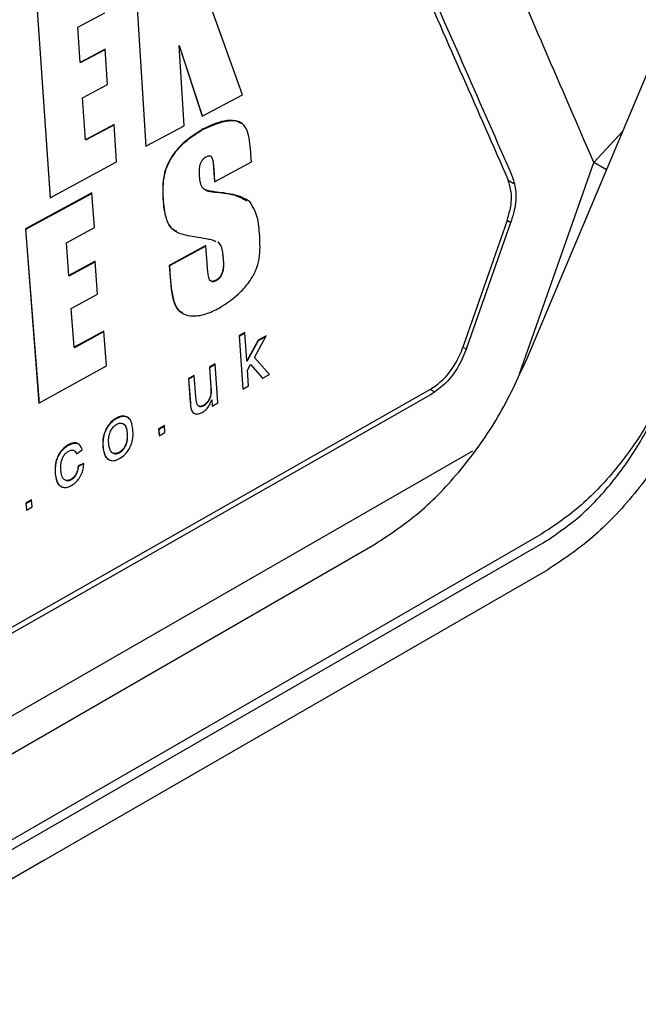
# Model space of a CAD drawing. Extents: x 106 to 315, y 19 to 260.
# Tile 46 of 132: x 267.17 to 270.07, y 73.4 to 78.01. Entities that reach past the tile are written whole.
import ezdxf

# ---------------------------------------------------------------- set-up
doc = ezdxf.new("R2010")
doc.units = 0
doc.layers.get('0').update_dxf_attribs({"linetype": 'CONTINUOUS'})

msp = doc.modelspace()

# ---------------------------------------------------------------- linework, layer by layer
at = {"color": 7, "linetype": 'CONTINUOUS'}
for p, q in [((269.5456, 76.4227), (272.0636, 82.4054)), ((267.7055, 78.2993), (267.7608, 77.4214)), ((267.7628, 77.4203), (267.7076, 78.2981)), ((268.2131, 77.6628), (268.0633, 78.0789)), ((267.2509, 78.0603), (267.3117, 77.1793)), ((267.3137, 77.1781), (267.2529, 78.0591)), ((267.4422, 77.9797), (267.5682, 78.0462)), ((267.453, 77.8142), (267.4422, 77.9797)), ((267.5697, 77.8762), (267.453, 77.8142)), ((267.5805, 77.7107), (267.5697, 77.8762)), ((267.9397, 77.5172), (267.9162, 77.8933)), ((267.9162, 77.8933), (268.0247, 77.5626)), ((267.9182, 77.8922), (267.9162, 77.8933)), ((268.0261, 77.5633), (267.9182, 77.8922)), ((267.455, 77.8131), (267.5698, 77.874)), ((267.455, 77.8131), (267.453, 77.8142)), ((267.464, 77.6486), (267.5805, 77.7107)), ((267.4774, 77.4518), (267.464, 77.6486)), ((268.0247, 77.5626), (268.2131, 77.6628)), ((267.6114, 77.5237), (267.4774, 77.4518)), ((267.4794, 77.4506), (267.6116, 77.5215)), ((267.6233, 77.3476), (267.6114, 77.5237)), ((267.7608, 77.4214), (267.9397, 77.5172)), ((268.0312, 77.5013), (268.0292, 77.5025)), ((269.9951, 77.4908), (269.8603, 77.3444)), ((267.4794, 77.4506), (267.4774, 77.4518)), ((268.2551, 77.3476), (268.2531, 77.3802)), ((267.3117, 77.1793), (267.6233, 77.3476)), ((268.0821, 77.2546), (268.2551, 77.3476)), ((269.5118, 76.3549), (269.8603, 77.3444)), ((268.078, 77.3187), (268.0821, 77.2546)), ((268.08, 77.3175), (268.078, 77.3187)), ((268.084, 77.2556), (268.08, 77.3175)), ((269.4588, 77.262), (269.4854, 77.2466)), ((267.5077, 77.2024), (267.1962, 77.0333)), ((267.1982, 77.0321), (267.5079, 77.2002)), ((267.5193, 77.0395), (267.5077, 77.2024)), ((268.0829, 77.2066), (268.0809, 77.2078)), ((267.8432, 77.1615), (267.8412, 77.1627)), ((269.4534, 77.0728), (269.2468, 76.4794)), ((269.2654, 76.4757), (269.4721, 77.069)), ((269.4701, 77.0632), (269.4534, 77.0728)), ((267.1962, 77.0333), (267.2594, 76.216)), ((267.1982, 77.0321), (267.1962, 77.0333)), ((267.2614, 76.2148), (267.1982, 77.0321)), ((267.3883, 76.9683), (267.5193, 77.0395)), ((267.3997, 76.8147), (267.3883, 76.9683)), ((268.0423, 76.9561), (267.8704, 76.8625)), ((267.8724, 76.8613), (268.0425, 76.9539)), ((268.0495, 76.8508), (268.0423, 76.9561)), ((268.096, 76.972), (268.1004, 76.97)), ((268.1025, 76.9689), (268.098, 76.9708)), ((268.1025, 76.9689), (268.1004, 76.97)), ((267.5223, 76.8817), (267.3997, 76.8147)), ((267.4017, 76.8135), (267.5224, 76.8795)), ((267.5336, 76.7282), (267.5223, 76.8817)), ((267.8704, 76.8625), (267.8743, 76.8079)), ((267.8724, 76.8613), (267.8704, 76.8625)), ((267.8763, 76.8067), (267.8724, 76.8613)), ((268.1257, 76.8812), (268.1237, 76.8824)), ((267.4017, 76.8135), (267.3997, 76.8147)), ((267.8763, 76.8067), (267.8743, 76.8079)), ((268.0916, 76.7923), (268.0896, 76.7934)), ((267.4112, 76.6611), (267.5336, 76.7282)), ((267.4252, 76.4785), (267.4112, 76.6611)), ((267.5635, 76.5547), (267.4252, 76.4785)), ((267.4272, 76.4773), (267.5637, 76.5525)), ((267.5759, 76.3914), (267.5635, 76.5547)), ((268.2247, 76.5474), (268.1975, 76.5324)), ((268.1995, 76.5312), (268.2249, 76.5452)), ((268.2339, 76.4149), (268.2247, 76.5474)), ((268.1975, 76.5324), (268.2151, 76.2825)), ((268.1995, 76.5312), (268.1975, 76.5324)), ((268.2169, 76.2836), (268.1995, 76.5312)), ((268.2862, 76.5116), (268.2339, 76.4149)), ((268.2359, 76.4138), (268.2882, 76.5104)), ((268.2693, 76.4314), (268.3241, 76.5325)), ((268.3241, 76.5325), (268.2862, 76.5116)), ((268.2882, 76.5104), (268.2862, 76.5116)), ((268.2882, 76.5104), (268.3223, 76.5292)), ((267.4272, 76.4773), (267.4252, 76.4785)), ((269.2468, 76.4794), (269.2629, 76.4701)), ((268.0854, 76.4005), (268.0582, 76.3855)), ((268.0986, 76.2178), (268.0854, 76.4005)), ((268.2359, 76.4138), (268.2339, 76.4149)), ((268.3393, 76.3516), (268.2693, 76.4314)), ((267.2594, 76.216), (267.5759, 76.3914)), ((268.0582, 76.3855), (268.0652, 76.2895)), ((268.0603, 76.3843), (268.0582, 76.3855)), ((268.0603, 76.3843), (268.0856, 76.3983)), ((268.0672, 76.2883), (268.0603, 76.3843)), ((268.2369, 76.3716), (268.2513, 76.3981)), ((268.2422, 76.2976), (268.2369, 76.3716)), ((268.2513, 76.3981), (268.3076, 76.334)), ((268.2533, 76.3969), (268.2513, 76.3981)), ((268.3083, 76.3344), (268.2533, 76.3969)), ((267.9876, 76.3464), (267.9605, 76.3313)), ((267.9605, 76.3313), (267.9688, 76.2185)), ((267.9625, 76.3302), (267.9605, 76.3313)), ((267.9625, 76.3302), (267.9878, 76.3442)), ((267.9708, 76.2174), (267.9625, 76.3302)), ((267.9949, 76.2469), (267.9876, 76.3464)), ((268.3076, 76.334), (268.3393, 76.3516)), ((269.0935, 76.2812), (265.3356, 74.1432)), ((268.0672, 76.2883), (268.0652, 76.2895)), ((268.2151, 76.2825), (268.2422, 76.2976)), ((269.0951, 76.2553), (265.3384, 74.1167)), ((267.9708, 76.2174), (267.9688, 76.2185)), ((268.0693, 76.2326), (268.0715, 76.2027)), ((268.0714, 76.2314), (268.0693, 76.2326)), ((268.0734, 76.2037), (268.0714, 76.2314)), ((268.0715, 76.2027), (268.0986, 76.2178)), ((267.9745, 76.1894), (267.9725, 76.1906)), ((268.032, 76.2051), (268.03, 76.2063)), ((267.6244, 76.1457), (267.6224, 76.1469)), ((267.5787, 76.0992), (267.5767, 76.1004)), ((267.675, 76.0759), (267.673, 76.0771)), ((267.8476, 76.1114), (267.8206, 76.0963)), ((267.8206, 76.0963), (267.823, 76.0641)), ((267.8226, 76.0951), (267.8206, 76.0963)), ((267.8226, 76.0951), (267.8478, 76.1091)), ((267.8249, 76.0651), (267.8226, 76.0951)), ((267.823, 76.0641), (267.8501, 76.0792)), ((267.8501, 76.0792), (267.8476, 76.1114)), ((265.379, 73.7432), (269.2932, 75.993)), ((267.399, 76.0201), (267.397, 76.0213)), ((267.4355, 75.9788), (267.4623, 75.9971)), ((267.5614, 76.0115), (267.5594, 76.0126)), ((267.637, 75.9848), (267.635, 75.9859)), ((267.4702, 75.9342), (267.4429, 75.9223)), ((267.4449, 75.9211), (267.4429, 75.9223)), ((267.4449, 75.9211), (267.4722, 75.933)), ((267.3377, 75.8856), (267.3356, 75.8868)), ((267.4112, 75.8584), (267.4092, 75.8595)), ((267.225, 75.763), (267.198, 75.7478)), ((267.2, 75.7466), (267.2252, 75.7608)), ((267.2277, 75.7307), (267.225, 75.763)), ((267.198, 75.7478), (267.2008, 75.7155)), ((267.2, 75.7466), (267.198, 75.7478)), ((267.2026, 75.7165), (267.2, 75.7466)), ((267.2008, 75.7155), (267.2277, 75.7307)), ((269.6115, 75.6007), (264.9243, 72.8948)), ((264.9236, 72.8486), (269.6224, 75.5612)), ((264.9312, 73.3026), (268.8368, 75.5573))]:
    msp.add_line(p, q, dxfattribs=at)
at = {"color": 8, "linetype": 'CONTINUOUS'}
for p, q in [((269.9192, 77.3103), (269.8603, 77.3444)), ((269.1133, 76.2698), (269.0935, 76.2812)), ((269.6225, 75.5611), (269.6224, 75.5612))]:
    msp.add_line(p, q, dxfattribs=at)
at = {"color": 7, "linetype": 'CONTINUOUS', "flags": 128}
msp.add_lwpolyline([(269.644, 75.4356), (267.2829, 74.0727), (264.9218, 72.7096)], dxfattribs=at)
at = {"color": 7, "linetype": 'CONTINUOUS'}
for points, knots in [([(268.2943, 79.6589), (267.7334, 79.378), (266.6116, 78.8164), (265.5477, 78.2185), (265.0158, 77.9196)], [0, 0, 0, 0, 0.500002, 1, 1, 1, 1]), ([(269.8603, 77.3444), (269.7061, 77.7013), (269.3978, 78.4151), (269.0827, 79.1329), (268.9252, 79.4918)], [0, 0, 0, 0, 0.500022, 1, 1, 1, 1]), ([(265.0408, 77.5334), (265.5718, 77.8324), (266.6344, 78.4309), (267.7509, 78.9957), (268.3095, 79.2783)], [0, 0, 0, 0, 0.499653, 1, 1, 1, 1]), ([(268.6235, 79.2173), (268.7613, 78.9065), (269.048, 78.2594), (269.3311, 77.6143), (269.4781, 77.2791)], [0, 0, 0, 0, 0.480372, 1, 1, 1, 1]), ([(268.6033, 79.2006), (268.7468, 78.877), (269.0338, 78.2298), (269.3171, 77.5846), (269.4588, 77.262)], [0, 0, 0, 0, 0.499998, 1, 1, 1, 1]), ([(268.2531, 77.3802), (268.2505, 77.4165), (268.2468, 77.4685), (268.2232, 77.5241), (268.1832, 77.5432), (268.1179, 77.5436), (268.0624, 77.5179), (268.0292, 77.5025)], [0, 0, 0, 0, 0.277396, 0.397635, 0.518927, 0.711983, 1, 1, 1, 1]), ([(268.0312, 77.5013), (268.0712, 77.5188), (268.1266, 77.5429), (268.1853, 77.5416), (268.2018, 77.5316), (268.2068, 77.5286)], [0, 0, 0, 0, 0.642452, 0.8902971, 1, 1, 1, 1]), ([(268.0292, 77.5025), (267.9909, 77.4786), (267.9365, 77.4448), (267.8784, 77.3705), (267.8505, 77.3134), (267.8377, 77.2412), (267.8398, 77.1939), (267.8412, 77.1627)], [0, 0, 0, 0, 0.344711, 0.488339, 0.63317, 0.757719, 1, 1, 1, 1]), ([(267.8432, 77.1615), (267.8414, 77.1978), (267.8386, 77.2513), (267.8592, 77.3297), (267.8934, 77.3888), (267.9511, 77.4528), (268.0011, 77.4831), (268.0312, 77.5013)], [0, 0, 0, 0, 0.279915, 0.413246, 0.546433, 0.726942, 1, 1, 1, 1]), ([(268.0118, 77.2878), (268.0115, 77.2955), (268.011, 77.3112), (268.0139, 77.3327), (268.0211, 77.3501), (268.0292, 77.3618), (268.0373, 77.3683), (268.0419, 77.3711), (268.0434, 77.372)], [0, 0, 0, 0, 0.265337, 0.532268, 0.671947, 0.812301, 0.941446, 1, 1, 1, 1]), ([(268.0434, 77.372), (268.0471, 77.3737), (268.0534, 77.3767), (268.0618, 77.3764), (268.0682, 77.3724), (268.0752, 77.3562), (268.0767, 77.3367), (268.0778, 77.321), (268.078, 77.3187)], [0, 0, 0, 0, 0.141585, 0.243149, 0.345554, 0.467228, 0.923716, 1, 1, 1, 1]), ([(268.08, 77.3175), (268.0795, 77.3251), (268.0783, 77.3407), (268.0754, 77.3586), (268.071, 77.37), (268.0675, 77.3724), (268.0661, 77.3733)], [0, 0, 0, 0, 0.355902, 0.742683, 0.898712, 1, 1, 1, 1]), ([(268.0247, 77.2289), (268.0226, 77.2331), (268.0185, 77.2413), (268.0142, 77.2612), (268.0128, 77.2772), (268.0118, 77.2878)], [0, 0, 0, 0, 0.250795, 0.501828, 1, 1, 1, 1]), ([(269.4781, 77.2791), (269.4851, 77.2561), (269.4991, 77.21), (269.4922, 77.1335), (269.4775, 77.0864), (269.4721, 77.069)], [0, 0, 0, 0, 0.386952, 0.77392, 1, 1, 1, 1]), ([(269.4534, 77.0728), (269.4592, 77.0919), (269.4731, 77.1378), (269.4767, 77.2056), (269.4645, 77.244), (269.4588, 77.262)], [0, 0, 0, 0, 0.275212, 0.660906, 1, 1, 1, 1]), ([(268.0809, 77.2078), (268.0757, 77.2084), (268.0652, 77.2095), (268.0474, 77.2134), (268.0326, 77.2186), (268.0261, 77.227), (268.0247, 77.2289)], [0, 0, 0, 0, 0.250553, 0.501316, 0.888642, 1, 1, 1, 1]), ([(268.0384, 77.2188), (268.04, 77.2174), (268.0467, 77.2118), (268.0627, 77.2094), (268.0761, 77.2076), (268.0829, 77.2066)], [0, 0, 0, 0, 0.135901, 0.565628, 1, 1, 1, 1]), ([(268.2501, 77.1586), (268.2379, 77.167), (268.2135, 77.1837), (268.1558, 77.1986), (268.1108, 77.2041), (268.0809, 77.2078)], [0, 0, 0, 0, 0.252188, 0.502879, 1, 1, 1, 1]), ([(268.0829, 77.2066), (268.098, 77.2049), (268.1283, 77.2015), (268.1811, 77.1936), (268.2138, 77.1762), (268.2335, 77.1657)], [0, 0, 0, 0, 0.283653, 0.567403, 1, 1, 1, 1]), ([(267.8412, 77.1627), (267.8448, 77.1313), (267.8508, 77.0795), (267.8842, 77.0274), (267.9378, 77.005), (267.9801, 76.9988), (268.0065, 76.9949)], [0, 0, 0, 0, 0.2970441, 0.488878, 0.6819714, 1, 1, 1, 1]), ([(267.9051, 77.0227), (267.8995, 77.025), (267.8776, 77.0338), (267.8528, 77.0818), (267.8467, 77.1329), (267.8432, 77.1615)], [0, 0, 0, 0, 0.1316092, 0.5124972, 1, 1, 1, 1]), ([(268.294, 77.0016), (268.2927, 77.0166), (268.2902, 77.0465), (268.2815, 77.1042), (268.2626, 77.1369), (268.2501, 77.1586)], [0, 0, 0, 0, 0.251044, 0.502293, 1, 1, 1, 1]), ([(268.104, 76.6624), (268.1397, 76.6855), (268.1918, 76.7193), (268.248, 76.7874), (268.279, 76.8398), (268.2982, 76.9149), (268.2957, 76.9663), (268.294, 77.0016)], [0, 0, 0, 0, 0.32652, 0.47773, 0.601468, 0.726342, 1, 1, 1, 1]), ([(268.0065, 76.9949), (268.0227, 76.9921), (268.0469, 76.9881), (268.0747, 76.9817), (268.0856, 76.9767), (268.0892, 76.975)], [0, 0, 0, 0, 0.571159, 0.857991, 1, 1, 1, 1]), ([(268.1004, 76.97), (268.105, 76.9638), (268.1142, 76.9513), (268.1203, 76.92), (268.1224, 76.8965), (268.1237, 76.8824)], [0, 0, 0, 0, 0.287693, 0.570522, 1, 1, 1, 1]), ([(268.1257, 76.8812), (268.1251, 76.8896), (268.1238, 76.9063), (268.1196, 76.9328), (268.114, 76.9559), (268.1053, 76.9657), (268.1025, 76.9689)], [0, 0, 0, 0, 0.250973, 0.502118, 0.838433, 1, 1, 1, 1]), ([(268.1237, 76.8824), (268.124, 76.8739), (268.1246, 76.8569), (268.1208, 76.8333), (268.1127, 76.8148), (268.1035, 76.803), (268.0953, 76.7968), (268.0907, 76.7941), (268.0896, 76.7934)], [0, 0, 0, 0, 0.272036, 0.546816, 0.684643, 0.823223, 0.957936, 1, 1, 1, 1]), ([(268.0916, 76.7923), (268.0964, 76.7954), (268.1047, 76.8007), (268.1146, 76.8135), (268.1215, 76.8288), (268.1266, 76.8525), (268.1261, 76.8699), (268.1257, 76.8812)], [0, 0, 0, 0, 0.183776, 0.313528, 0.443653, 0.641279, 1, 1, 1, 1]), ([(268.0896, 76.7934), (268.0849, 76.7912), (268.0774, 76.7875), (268.0676, 76.7877), (268.0608, 76.7919), (268.0552, 76.8045), (268.0516, 76.8246), (268.0502, 76.842), (268.0495, 76.8508)], [0, 0, 0, 0, 0.161964, 0.260138, 0.358731, 0.473523, 0.733615, 1, 1, 1, 1]), ([(267.8743, 76.8079), (267.8779, 76.7559), (267.8826, 76.6878), (267.9283, 76.6352), (267.9766, 76.6219), (268.0383, 76.6298), (268.0834, 76.6521), (268.104, 76.6624)], [0, 0, 0, 0, 0.3617084, 0.473611, 0.6220591, 0.8273285, 1, 1, 1, 1]), ([(267.9343, 76.6398), (267.9283, 76.6427), (267.9099, 76.6515), (267.8857, 76.7078), (267.8801, 76.7661), (267.8763, 76.8067)], [0, 0, 0, 0, 0.129345, 0.394445, 1, 1, 1, 1]), ([(268.0669, 76.7885), (268.067, 76.7885), (268.0687, 76.7868), (268.0745, 76.7862), (268.0829, 76.7879), (268.0889, 76.7909), (268.0916, 76.7923)], [0, 0, 0, 0, 0.013702, 0.308122, 0.696632, 1, 1, 1, 1]), ([(269.0935, 76.2812), (269.114, 76.2951), (269.1549, 76.323), (269.2075, 76.3908), (269.2352, 76.4462), (269.2457, 76.4761), (269.2468, 76.4794)], [0, 0, 0, 0, 0.3199645, 0.639922, 0.960128, 1, 1, 1, 1]), ([(269.2654, 76.4757), (269.2532, 76.4461), (269.2287, 76.3869), (269.1681, 76.3064), (269.1202, 76.2729), (269.0951, 76.2553)], [0, 0, 0, 0, 0.322219, 0.644464, 1, 1, 1, 1]), ([(268.8368, 75.5573), (268.9061, 75.603), (269.0456, 75.6949), (269.2432, 75.9029), (269.4199, 76.1491), (269.5035, 76.3311), (269.5456, 76.4227)], [0, 0, 0, 0, 0.244951, 0.49326, 0.744942, 1, 1, 1, 1]), ([(270.2299, 76.3589), (270.1934, 76.2788), (270.1207, 76.1196), (269.9667, 75.9042), (269.7943, 75.7216), (269.6722, 75.6408), (269.6115, 75.6007)], [0, 0, 0, 0, 0.254546, 0.506061, 0.754543, 1, 1, 1, 1]), ([(268.0652, 76.2895), (268.0657, 76.2802), (268.0665, 76.2662), (268.0624, 76.2455), (268.0547, 76.2295), (268.0434, 76.2153), (268.0344, 76.2092), (268.03, 76.2063)], [0, 0, 0, 0, 0.312698, 0.472575, 0.633749, 0.820291, 1, 1, 1, 1]), ([(268.032, 76.2051), (268.0371, 76.2086), (268.0472, 76.2157), (268.0587, 76.2314), (268.0658, 76.2488), (268.0683, 76.2677), (268.0676, 76.2808), (268.0672, 76.2883)], [0, 0, 0, 0, 0.206025, 0.413408, 0.557982, 0.743712, 1, 1, 1, 1]), ([(270.3504, 76.3025), (270.3094, 76.2125), (270.2276, 76.0327), (270.0541, 75.7867), (269.8559, 75.5763), (269.7146, 75.4825), (269.644, 75.4356)], [0, 0, 0, 0, 0.250071, 0.499952, 0.749878, 1, 1, 1, 1]), ([(267.9688, 76.2185), (267.9692, 76.2138), (267.9698, 76.2066), (267.971, 76.1972), (267.972, 76.1928), (267.9725, 76.1906)], [0, 0, 0, 0, 0.498635, 0.748793, 1, 1, 1, 1]), ([(267.9745, 76.1894), (267.9736, 76.1939), (267.9723, 76.2006), (267.9714, 76.2101), (267.971, 76.215), (267.9708, 76.2174)], [0, 0, 0, 0, 0.497777, 0.748838, 1, 1, 1, 1]), ([(267.9989, 76.2157), (267.9983, 76.2181), (267.9969, 76.2243), (267.9959, 76.2349), (267.9952, 76.2429), (267.9949, 76.2469)], [0, 0, 0, 0, 0.249899, 0.624408, 1, 1, 1, 1]), ([(268.03, 76.2063), (268.0251, 76.2041), (268.0172, 76.2006), (268.0076, 76.2028), (268.0018, 76.208), (267.9998, 76.2133), (267.9989, 76.2157)], [0, 0, 0, 0, 0.363437, 0.58692, 0.810747, 1, 1, 1, 1]), ([(268.0248, 76.1733), (268.0311, 76.1775), (268.0437, 76.1859), (268.0595, 76.2078), (268.066, 76.2242), (268.0693, 76.2326)], [0, 0, 0, 0, 0.329335, 0.66178, 1, 1, 1, 1]), ([(269.6224, 75.5612), (269.6836, 75.6022), (269.8037, 75.6828), (269.9648, 75.8614), (270.0948, 76.0523), (270.1541, 76.1841), (270.1822, 76.2466)], [0, 0, 0, 0, 0.273623, 0.536516, 0.780273, 1, 1, 1, 1]), ([(267.9725, 76.1906), (267.9748, 76.1838), (267.9786, 76.1727), (267.992, 76.1654), (268.0072, 76.1653), (268.019, 76.1706), (268.0248, 76.1733)], [0, 0, 0, 0, 0.2943862, 0.4838361, 0.7428073, 1, 1, 1, 1]), ([(267.9881, 76.1685), (267.9861, 76.1697), (267.9799, 76.1732), (267.9766, 76.1822), (267.9747, 76.1886), (267.9745, 76.1894)], [0, 0, 0, 0, 0.291096, 0.911912, 1, 1, 1, 1]), ([(268.0096, 76.203), (268.0106, 76.2023), (268.0135, 76.2002), (268.0207, 76.2004), (268.0274, 76.2028), (268.0313, 76.2047), (268.032, 76.2051)], [0, 0, 0, 0, 0.156752, 0.516274, 0.913607, 1, 1, 1, 1]), ([(267.6224, 76.1469), (267.6181, 76.1443), (267.606, 76.1369), (267.5898, 76.1211), (267.5803, 76.1062), (267.5767, 76.1004)], [0, 0, 0, 0, 0.251617, 0.711252, 1, 1, 1, 1]), ([(267.5787, 76.0992), (267.5819, 76.1043), (267.5905, 76.1182), (267.6065, 76.1346), (267.6192, 76.1425), (267.6244, 76.1457)], [0, 0, 0, 0, 0.251748, 0.694803, 1, 1, 1, 1]), ([(267.6999, 76.0937), (267.6982, 76.1064), (267.6952, 76.128), (267.6802, 76.149), (267.6616, 76.1577), (267.6412, 76.1562), (267.6281, 76.1497), (267.6224, 76.1469)], [0, 0, 0, 0, 0.2784242, 0.4740989, 0.6701584, 0.8552123, 1, 1, 1, 1]), ([(267.6244, 76.1457), (267.6332, 76.1496), (267.6492, 76.1567), (267.667, 76.1558), (267.6736, 76.1505), (267.6752, 76.1493)], [0, 0, 0, 0, 0.481257, 0.876255, 1, 1, 1, 1]), ([(267.6246, 76.1179), (267.6295, 76.1201), (267.6392, 76.1245), (267.6521, 76.1223), (267.6624, 76.1147), (267.6702, 76.0998), (267.6719, 76.0855), (267.673, 76.0771)], [0, 0, 0, 0, 0.182568, 0.36671, 0.531628, 0.723499, 1, 1, 1, 1]), ([(267.5767, 76.1004), (267.5715, 76.0891), (267.5606, 76.0654), (267.5582, 76.035), (267.5591, 76.0181), (267.5594, 76.0126)], [0, 0, 0, 0, 0.385098, 0.801518, 1, 1, 1, 1]), ([(267.5614, 76.0115), (267.5611, 76.0184), (267.5601, 76.038), (267.564, 76.0691), (267.5746, 76.0908), (267.5787, 76.0992)], [0, 0, 0, 0, 0.251342, 0.710079, 1, 1, 1, 1]), ([(267.5864, 76.0278), (267.5861, 76.0386), (267.5855, 76.0553), (267.5922, 76.0802), (267.602, 76.0982), (267.6136, 76.111), (267.6214, 76.1159), (267.6246, 76.1179)], [0, 0, 0, 0, 0.33126, 0.516979, 0.70356, 0.877088, 1, 1, 1, 1]), ([(267.673, 76.0771), (267.6733, 76.0665), (267.674, 76.0498), (267.6676, 76.0247), (267.6579, 76.0063), (267.6462, 75.993), (267.6383, 75.988), (267.635, 75.9859)], [0, 0, 0, 0, 0.325529, 0.513553, 0.702517, 0.876971, 1, 1, 1, 1]), ([(267.637, 75.9848), (267.6418, 75.9879), (267.6513, 75.9943), (267.6628, 76.01), (267.671, 76.0277), (267.6759, 76.0506), (267.6753, 76.0662), (267.675, 76.0759)], [0, 0, 0, 0, 0.178189, 0.358059, 0.51835, 0.699431, 1, 1, 1, 1]), ([(267.6373, 75.957), (267.6462, 75.963), (267.6626, 75.9742), (267.6827, 76.0009), (267.6955, 76.0294), (267.7015, 76.0617), (267.7005, 76.0819), (267.6999, 76.0937)], [0, 0, 0, 0, 0.219366, 0.4036475, 0.5886236, 0.759881, 1, 1, 1, 1]), ([(267.675, 76.0759), (267.6734, 76.0867), (267.671, 76.103), (267.6625, 76.1161), (267.6573, 76.1179), (267.6564, 76.1182)], [0, 0, 0, 0, 0.607189, 0.924125, 1, 1, 1, 1]), ([(267.4623, 75.9971), (267.4592, 76.0057), (267.4539, 76.0202), (267.4384, 76.0303), (267.4196, 76.0319), (267.4053, 76.0252), (267.397, 76.0213)], [0, 0, 0, 0, 0.299584, 0.505727, 0.711724, 1, 1, 1, 1]), ([(267.399, 76.0201), (267.4083, 76.0242), (267.4236, 76.0309), (267.4394, 76.0298), (267.4441, 76.0256), (267.4448, 76.025)], [0, 0, 0, 0, 0.571629, 0.939203, 1, 1, 1, 1]), ([(267.397, 76.0213), (267.3878, 76.0149), (267.3718, 76.0039), (267.3525, 75.9786), (267.3396, 75.9487), (267.3343, 75.9168), (267.3352, 75.8962), (267.3356, 75.8868)], [0, 0, 0, 0, 0.230742, 0.401849, 0.57398, 0.805647, 1, 1, 1, 1]), ([(267.3377, 75.8856), (267.3373, 75.9024), (267.3368, 75.9275), (267.3476, 75.9638), (267.3631, 75.99), (267.3814, 76.0091), (267.3942, 76.0171), (267.399, 76.0201)], [0, 0, 0, 0, 0.338124, 0.507079, 0.677294, 0.879628, 1, 1, 1, 1]), ([(267.3626, 75.9027), (267.3621, 75.9134), (267.3614, 75.9298), (267.3671, 75.9541), (267.3761, 75.9715), (267.3876, 75.9848), (267.3957, 75.9899), (267.3995, 75.9923)], [0, 0, 0, 0, 0.332096, 0.510873, 0.690956, 0.855746, 1, 1, 1, 1]), ([(267.3995, 75.9923), (267.4039, 75.9943), (267.4119, 75.998), (267.4225, 75.9965), (267.4308, 75.9903), (267.4338, 75.9829), (267.4355, 75.9788)], [0, 0, 0, 0, 0.277232, 0.503651, 0.730417, 1, 1, 1, 1]), ([(267.4375, 75.9776), (267.4355, 75.9831), (267.4329, 75.99), (267.4273, 75.9924), (267.4261, 75.993)], [0, 0, 0, 0, 0.792315, 1, 1, 1, 1]), ([(267.5594, 76.0126), (267.5616, 75.9969), (267.5651, 75.9726), (267.5825, 75.9521), (267.6011, 75.9455), (267.6203, 75.9484), (267.6324, 75.9545), (267.6373, 75.957)], [0, 0, 0, 0, 0.337587, 0.518867, 0.700333, 0.877621, 1, 1, 1, 1]), ([(267.5882, 75.9511), (267.5835, 75.9547), (267.5723, 75.9632), (267.5644, 75.986), (267.5623, 76.0039), (267.5614, 76.0115)], [0, 0, 0, 0, 0.297567, 0.70376, 1, 1, 1, 1]), ([(267.635, 75.9859), (267.63, 75.9837), (267.62, 75.9792), (267.6066, 75.9815), (267.5957, 75.9904), (267.5889, 76.0065), (267.5873, 76.0206), (267.5864, 76.0278)], [0, 0, 0, 0, 0.185988, 0.373482, 0.542081, 0.766641, 1, 1, 1, 1]), ([(267.6072, 75.9832), (267.6095, 75.9818), (267.6154, 75.9783), (267.6263, 75.9795), (267.634, 75.9833), (267.637, 75.9848)], [0, 0, 0, 0, 0.281815, 0.715267, 1, 1, 1, 1]), ([(267.4092, 75.8595), (267.4043, 75.8573), (267.3951, 75.8531), (267.3829, 75.8549), (267.3729, 75.8621), (267.3655, 75.8785), (267.3637, 75.8936), (267.3626, 75.9027)], [0, 0, 0, 0, 0.185642, 0.344303, 0.502784, 0.701308, 1, 1, 1, 1]), ([(267.4429, 75.9223), (267.4423, 75.9154), (267.4414, 75.9037), (267.4353, 75.8865), (267.4266, 75.8734), (267.4174, 75.8646), (267.4115, 75.8609), (267.4092, 75.8595)], [0, 0, 0, 0, 0.284066, 0.48282, 0.682464, 0.877923, 1, 1, 1, 1]), ([(267.4112, 75.8584), (267.4157, 75.8614), (267.4241, 75.8669), (267.4345, 75.8803), (267.4418, 75.8966), (267.4444, 75.9106), (267.4448, 75.9189), (267.4449, 75.9211)], [0, 0, 0, 0, 0.240835, 0.444429, 0.648469, 0.908587, 1, 1, 1, 1]), ([(267.4125, 75.831), (267.4204, 75.8363), (267.4348, 75.8459), (267.4524, 75.8695), (267.4641, 75.895), (267.469, 75.9171), (267.4699, 75.9298), (267.4702, 75.9342)], [0, 0, 0, 0, 0.2530659, 0.4656359, 0.6781455, 0.8904131, 1, 1, 1, 1]), ([(267.3356, 75.8868), (267.3374, 75.8737), (267.3403, 75.852), (267.3542, 75.83), (267.3716, 75.8206), (267.3922, 75.8211), (267.4059, 75.8278), (267.4125, 75.831)], [0, 0, 0, 0, 0.282381, 0.469202, 0.656901, 0.833974, 1, 1, 1, 1]), ([(267.3646, 75.8253), (267.3601, 75.8286), (267.3504, 75.8356), (267.3413, 75.8571), (267.3389, 75.8755), (267.3377, 75.8856)], [0, 0, 0, 0, 0.27806, 0.603537, 1, 1, 1, 1]), ([(267.3826, 75.8567), (267.3845, 75.8555), (267.3896, 75.8521), (267.4, 75.853), (267.4078, 75.8567), (267.4112, 75.8584)], [0, 0, 0, 0, 0.242025, 0.662717, 1, 1, 1, 1])]:
    msp.add_open_spline(points, degree=3, knots=knots, dxfattribs=at)

doc.saveas('drawing.dxf')
